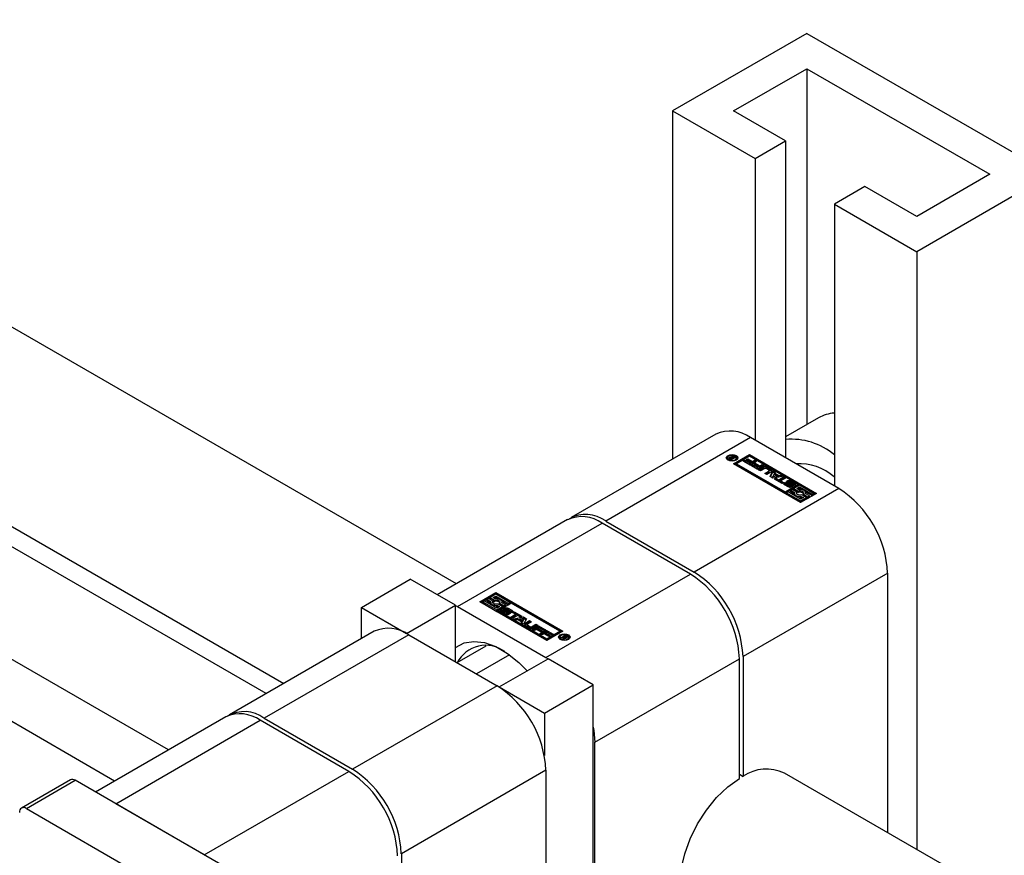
# Model space of a CAD drawing. Header units: millimetres. Extents: x 0 to 25230, y 0 to 17820.
# Tile 157 of 214: x 14508 to 14622, y 11987 to 12084. Entities that reach past the tile are written whole.
import ezdxf

# ---------------------------------------------------------------- set-up
doc = ezdxf.new("R2010")
doc.units = ezdxf.units.MM
doc.linetypes.add('SLD-Sólida', pattern=[0])
doc.layers.add('REFERÊNCIAS', color=9, linetype='SLD-Sólida')

msp = doc.modelspace()

# ---------------------------------------------------------------- linework, layer by layer
at = {"color": 7, "linetype": 'SLD-Sólida', "lineweight": 25, "ltscale": 30}
for p, q in [((14558.98, 12018.77), (14321.04, 12156.13)), ((14519.38, 11995.91), (14246.08, 12153.68)), ((14311.04, 12138.81), (14538.98, 12007.22)), ((14599.59, 12082.58), (14584.03, 12073.6)), ((14599.59, 12082.58), (14627.87, 12066.25)), ((14591.1, 12073.6), (14599.59, 12078.49)), ((14599.59, 12078.49), (14620.8, 12066.25)), ((14599.59, 12078.49), (14599.59, 12037.24)), ((14584.03, 12073.6), (14593.58, 12068.08)), ((14584.03, 12073.6), (14584.03, 12033.23)), ((14597.11, 12070.13), (14591.1, 12073.6)), ((14593.58, 12068.08), (14597.11, 12070.13)), ((14597.11, 12070.13), (14597.11, 12033.38)), ((14593.58, 12068.08), (14593.58, 12035.42)), ((14627.87, 12066.25), (14612.31, 12057.27)), ((14620.8, 12066.25), (14612.31, 12061.35)), ((14606.3, 12064.82), (14602.77, 12062.78)), ((14612.31, 12061.35), (14606.3, 12064.82)), ((14602.77, 12062.78), (14602.77, 12030.12)), ((14602.77, 12062.78), (14612.31, 12057.27)), ((14612.31, 12057.27), (14612.31, 11987.98)), ((14600.94, 12038.02), (14597.11, 12035.81)), ((14589.05, 12036.12), (14572.29, 12026.45)), ((14593.04, 12035.73), (14576.29, 12026.05)), ((14603.3, 12029.81), (14593.04, 12035.73)), ((14590.91, 12033.45), (14590.98, 12033.63)), ((14590.98, 12033.63), (14591.09, 12033.57)), ((14590.98, 12033.47), (14590.98, 12033.63)), ((14591.09, 12033.57), (14590.99, 12033.35)), ((14591.08, 12032.68), (14592.94, 12033.75)), ((14592.94, 12033.59), (14591.22, 12032.6)), ((14592.94, 12033.55), (14591.43, 12032.68)), ((14592.94, 12033.75), (14600.72, 12029.26)), ((14592.94, 12033.59), (14592.94, 12033.75)), ((14600.58, 12029.18), (14592.94, 12033.59)), ((14598.56, 12030.3), (14592.94, 12033.55)), ((14590.4, 12033.37), (14590.4, 12033.21)), ((14590.4, 12033.21), (14590.43, 12033.11)), ((14590.57, 12033.33), (14590.57, 12033.35)), ((14590.64, 12033.27), (14590.64, 12033.43)), ((14590.82, 12033.14), (14590.65, 12033.24)), ((14590.7, 12033.33), (14590.7, 12033.21)), ((14590.71, 12033.2), (14590.71, 12033.32)), ((14590.74, 12033.37), (14590.74, 12033.46)), ((14590.74, 12033.28), (14590.75, 12033.27)), ((14590.74, 12033.18), (14590.74, 12033.28)), ((14590.75, 12033.27), (14590.77, 12033.27)), ((14590.75, 12033.18), (14590.75, 12033.27)), ((14590.77, 12033.27), (14590.8, 12033.25)), ((14590.77, 12033.17), (14590.77, 12033.27)), ((14590.8, 12033.25), (14590.97, 12033.34)), ((14590.8, 12033.15), (14590.8, 12033.25)), ((14591.33, 12033.43), (14590.82, 12033.14)), ((14590.91, 12033.37), (14590.91, 12033.45)), ((14590.94, 12033.36), (14590.98, 12033.47)), ((14590.97, 12033.34), (14590.95, 12033.35)), ((14590.97, 12033.23), (14590.97, 12033.34)), ((14590.98, 12033.47), (14591.03, 12033.44)), ((14590.99, 12033.35), (14591.23, 12033.49)), ((14590.99, 12033.24), (14590.99, 12033.35)), ((14598.86, 12028.19), (14591.08, 12032.68)), ((14591.23, 12033.49), (14591.33, 12033.43)), ((14591.23, 12033.37), (14591.23, 12033.49)), ((14591.4, 12033.11), (14591.43, 12033.21)), ((14591.43, 12033.21), (14591.43, 12033.37)), ((14591.43, 12032.68), (14591.43, 12032.51)), ((14591.43, 12032.68), (14597.06, 12029.43)), ((14591.43, 12032.51), (14597.06, 12029.27)), ((14592.22, 12033), (14592.4, 12033.1)), ((14593.02, 12032.54), (14592.22, 12033)), ((14592.37, 12032.92), (14592.4, 12032.94)), ((14592.4, 12033.1), (14592.97, 12032.78)), ((14592.4, 12032.94), (14592.4, 12033.1)), ((14592.4, 12032.94), (14592.97, 12032.62)), ((14592.56, 12033.16), (14592.73, 12033.26)), ((14593.09, 12032.85), (14592.56, 12033.16)), ((14592.7, 12033.08), (14592.73, 12033.1)), ((14592.73, 12033.26), (14593.27, 12032.95)), ((14592.73, 12033.1), (14592.73, 12033.26)), ((14592.73, 12033.1), (14593.27, 12032.79)), ((14592.97, 12032.78), (14593.09, 12032.85)), ((14592.97, 12032.62), (14592.97, 12032.78)), ((14592.97, 12032.62), (14593.09, 12032.69)), ((14593.76, 12032.96), (14593.02, 12032.54)), ((14593.09, 12032.69), (14593.09, 12032.85)), ((14593.09, 12032.5), (14593.27, 12032.6)), ((14593.89, 12032.04), (14593.09, 12032.5)), ((14593.24, 12032.42), (14593.27, 12032.44)), ((14593.27, 12032.95), (14593.52, 12033.1)), ((14593.27, 12032.79), (14593.27, 12032.95)), ((14593.27, 12032.79), (14593.52, 12032.93)), ((14593.27, 12032.6), (14593.84, 12032.28)), ((14593.27, 12032.44), (14593.27, 12032.6)), ((14593.27, 12032.44), (14593.84, 12032.11)), ((14593.43, 12032.66), (14593.6, 12032.76)), ((14593.96, 12032.35), (14593.43, 12032.66)), ((14593.52, 12033.1), (14593.76, 12032.96)), ((14593.52, 12032.93), (14593.52, 12033.1)), ((14593.52, 12032.93), (14593.61, 12032.88)), ((14593.57, 12032.58), (14593.6, 12032.6)), ((14593.6, 12032.76), (14594.14, 12032.45)), ((14593.6, 12032.6), (14593.6, 12032.76)), ((14593.6, 12032.6), (14594.14, 12032.29)), ((14594.63, 12032.46), (14593.89, 12032.04)), ((14594.14, 12032.45), (14594.39, 12032.6)), ((14594.14, 12032.29), (14594.14, 12032.45)), ((14594.14, 12032.29), (14594.39, 12032.43)), ((14594.39, 12032.6), (14594.63, 12032.46)), ((14594.39, 12032.43), (14594.39, 12032.6)), ((14594.39, 12032.43), (14594.48, 12032.38)), ((14593.84, 12032.28), (14593.96, 12032.35)), ((14593.84, 12032.11), (14593.84, 12032.28)), ((14593.84, 12032.11), (14593.96, 12032.19)), ((14593.96, 12032.19), (14593.96, 12032.35)), ((14593.98, 12031.99), (14594.51, 12032.29)), ((14594.22, 12031.85), (14593.98, 12031.99)), ((14594.12, 12031.91), (14594.51, 12032.13)), ((14594.72, 12032.14), (14594.22, 12031.85)), ((14594.51, 12032.13), (14594.51, 12032.29)), ((14594.7, 12031.57), (14595.2, 12031.86)), ((14594.94, 12031.43), (14594.7, 12031.57)), ((14594.84, 12031.49), (14595.2, 12031.7)), ((14595.2, 12031.95), (14594.86, 12032.14)), ((14595.47, 12031.74), (14594.94, 12031.43)), ((14594.96, 12032.29), (14595.47, 12032)), ((14594.96, 12032.13), (14594.96, 12032.29)), ((14594.96, 12032.13), (14595.47, 12031.84)), ((14595.2, 12031.7), (14595.2, 12031.86)), ((14595.23, 12031.74), (14595.23, 12031.9)), ((14595.32, 12031.22), (14595.66, 12031.86)), ((14595.38, 12031.18), (14595.66, 12031.7)), ((14595.47, 12031.84), (14595.47, 12032)), ((14595.78, 12031.47), (14595.65, 12031.21)), ((14595.65, 12031.21), (14596.09, 12031.29)), ((14595.66, 12031.86), (14595.91, 12031.72)), ((14595.66, 12031.7), (14595.66, 12031.86)), ((14595.66, 12031.7), (14595.86, 12031.59)), ((14596.09, 12031.29), (14595.78, 12031.47)), ((14595.91, 12031.72), (14595.86, 12031.61)), ((14595.86, 12031.61), (14596.34, 12031.33)), ((14595.86, 12031.44), (14595.86, 12031.61)), ((14595.86, 12031.44), (14596.34, 12031.17)), ((14596.09, 12031.12), (14596.09, 12031.29)), ((14596.34, 12031.33), (14596.53, 12031.36)), ((14596.34, 12031.17), (14596.34, 12031.33)), ((14596.53, 12031.36), (14596.78, 12031.21)), ((14596.53, 12031.2), (14596.53, 12031.36)), ((14595.66, 12031.02), (14595.32, 12031.22)), ((14595.65, 12031.05), (14595.65, 12031.21)), ((14595.65, 12031.05), (14596.09, 12031.12)), ((14596.78, 12031.21), (14595.66, 12031.02)), ((14595.82, 12030.92), (14596, 12031.03)), ((14596.71, 12030.41), (14595.82, 12030.92)), ((14595.96, 12030.84), (14596, 12030.86)), ((14596, 12031.03), (14596.33, 12030.84)), ((14596, 12030.86), (14596, 12031.03)), ((14596, 12030.86), (14596.33, 12030.68)), ((14596.33, 12030.84), (14596.88, 12031.16)), ((14596.33, 12030.68), (14596.88, 12031)), ((14596.33, 12030.68), (14596.33, 12030.84)), ((14596.34, 12031.17), (14596.53, 12031.2)), ((14596.53, 12031.2), (14596.56, 12031.18)), ((14597.12, 12031.02), (14596.56, 12030.7)), ((14596.56, 12030.7), (14596.89, 12030.51)), ((14596.56, 12030.54), (14596.56, 12030.7)), ((14596.56, 12030.54), (14596.75, 12030.43)), ((14596.89, 12030.51), (14596.71, 12030.41)), ((14596.88, 12031.16), (14597.12, 12031.02)), ((14596.88, 12031), (14596.88, 12031.16)), ((14596.88, 12031), (14596.98, 12030.94)), ((14597.43, 12030), (14596.99, 12030.25)), ((14597, 12030.52), (14597.18, 12030.42)), ((14597, 12030.36), (14597, 12030.52)), ((14597.17, 12030.26), (14597, 12030.36)), ((14597.06, 12029.43), (14598.56, 12030.3)), ((14597.06, 12029.27), (14598.56, 12030.14)), ((14597.17, 12030.39), (14597.17, 12030.23)), ((14597.17, 12030.22), (14597.17, 12030.38)), ((14597.19, 12030.2), (14597.19, 12030.36)), ((14597.22, 12030.34), (14597.59, 12030.12)), ((14597.22, 12030.18), (14597.22, 12030.34)), ((14597.22, 12030.18), (14597.59, 12029.96)), ((14597.68, 12030.18), (14597.28, 12030.42)), ((14597.44, 12030.56), (14597.44, 12030.4)), ((14597.44, 12030.39), (14597.44, 12030.56)), ((14597.44, 12030.4), (14597.44, 12030.39)), ((14597.45, 12030.37), (14597.45, 12030.53)), ((14597.49, 12030.5), (14597.89, 12030.26)), ((14597.49, 12030.34), (14597.49, 12030.5)), ((14597.49, 12030.34), (14597.89, 12030.1)), ((14597.96, 12030.34), (14597.59, 12030.56)), ((14597.59, 12029.96), (14597.59, 12030.12)), ((14597.63, 12029.94), (14597.63, 12030.11)), ((14597.67, 12029.94), (14597.67, 12030.1)), ((14597.71, 12029.94), (14597.71, 12030.11)), ((14597.73, 12029.96), (14597.73, 12030.13)), ((14597.73, 12029.96), (14597.73, 12030.12)), ((14597.74, 12030.69), (14598.18, 12030.43)), ((14597.74, 12030.52), (14597.74, 12030.69)), ((14597.74, 12030.52), (14598.18, 12030.27)), ((14597.89, 12030.1), (14597.89, 12030.26)), ((14597.95, 12030.05), (14597.89, 12030.1)), ((14597.99, 12030.27), (14597.99, 12030.27)), ((14598.17, 12030.16), (14597.99, 12030.27)), ((14597.99, 12030.27), (14597.99, 12030.27)), ((14598, 12030.26), (14598, 12030.28)), ((14598.01, 12030.26), (14598.01, 12030.29)), ((14598.74, 12030.2), (14598.07, 12029.81)), ((14598.18, 12030.27), (14598.18, 12030.43)), ((14598.56, 12030.3), (14598.56, 12030.14)), ((14600.37, 12029.26), (14598.74, 12030.2)), ((14603.3, 12029.81), (14586.54, 12020.14)), ((14597.06, 12029.27), (14597.06, 12029.43)), ((14597.41, 12029.43), (14597.23, 12029.33)), ((14597.23, 12029.33), (14598.86, 12028.39)), ((14597.23, 12029.17), (14597.23, 12029.33)), ((14597.23, 12029.17), (14598.86, 12028.23)), ((14598.86, 12028.59), (14597.41, 12029.43)), ((14597.9, 12029.71), (14597.72, 12029.61)), ((14597.72, 12029.61), (14598.14, 12029.37)), ((14597.72, 12029.45), (14597.72, 12029.61)), ((14597.72, 12029.45), (14598.12, 12029.22)), ((14598.42, 12029.41), (14597.9, 12029.71)), ((14598.07, 12029.81), (14598.6, 12029.51)), ((14598.07, 12029.65), (14598.07, 12029.81)), ((14598.07, 12029.65), (14598.6, 12029.35)), ((14598.12, 12029.29), (14598.12, 12029.13)), ((14598.4, 12029.21), (14598.42, 12029.25)), ((14598.42, 12029.81), (14598.74, 12030)), ((14598.66, 12029.68), (14598.42, 12029.81)), ((14598.42, 12029.25), (14598.42, 12029.41)), ((14598.57, 12029.73), (14598.74, 12029.83)), ((14598.6, 12029.35), (14598.6, 12029.51)), ((14598.74, 12030), (14600.19, 12029.16)), ((14598.74, 12029.83), (14598.74, 12030)), ((14598.74, 12029.83), (14599.04, 12029.66)), ((14600.72, 12029.26), (14598.86, 12028.19)), ((14599.53, 12028.77), (14599, 12029.08)), ((14599.18, 12029.01), (14599.18, 12029.18)), ((14599.18, 12029.18), (14599.7, 12028.87)), ((14599.18, 12029.01), (14599.7, 12028.71)), ((14599.43, 12029.43), (14600.19, 12028.99)), ((14599.88, 12028.98), (14599.46, 12029.22)), ((14599.48, 12029.21), (14599.48, 12029.29)), ((14599.7, 12028.87), (14599.88, 12028.98)), ((14599.88, 12028.81), (14599.88, 12028.98)), ((14600.19, 12029.16), (14600.37, 12029.26)), ((14600.19, 12028.99), (14600.19, 12029.16)), ((14600.19, 12028.99), (14600.37, 12029.1)), ((14600.37, 12029.1), (14600.37, 12029.26)), ((14599.18, 12028.77), (14598.86, 12028.59)), ((14598.86, 12028.39), (14599.53, 12028.77)), ((14598.86, 12028.23), (14599.53, 12028.61)), ((14598.86, 12028.23), (14598.86, 12028.39)), ((14598.94, 12028.91), (14599.18, 12028.77)), ((14598.94, 12028.75), (14598.94, 12028.91)), ((14598.94, 12028.75), (14599.03, 12028.69)), ((14599.53, 12028.61), (14599.53, 12028.77)), ((14599.7, 12028.71), (14599.7, 12028.87)), ((14599.7, 12028.71), (14599.88, 12028.81)), ((14571.86, 12026.21), (14556.76, 12017.49)), ((14559.1, 12016.14), (14575.86, 12025.81)), ((14586.12, 12019.89), (14575.86, 12025.81)), ((14576.29, 12026.05), (14586.54, 12020.14)), ((14569.36, 12010.22), (14586.12, 12019.89)), ((14608.95, 12020.01), (14592.2, 12010.34)), ((14608.95, 11989.92), (14608.95, 12020.01)), ((14547.97, 12016.03), (14553.62, 12019.3)), ((14558.86, 12016.28), (14553.62, 12019.3)), ((14561.68, 12016.69), (14563.54, 12017.76)), ((14561.83, 12016.6), (14563.54, 12017.59)), ((14563.54, 12017.56), (14562.88, 12017.17)), ((14563.54, 12017.76), (14571.32, 12013.27)), ((14563.54, 12017.59), (14563.54, 12017.76)), ((14571.18, 12013.19), (14563.54, 12017.59)), ((14565.17, 12016.62), (14563.54, 12017.56)), ((14569.46, 12012.2), (14561.68, 12016.69)), ((14562.21, 12016.79), (14562.03, 12016.69)), ((14562.03, 12016.69), (14563.66, 12015.75)), ((14562.03, 12016.52), (14562.03, 12016.69)), ((14562.03, 12016.52), (14563.66, 12015.58)), ((14563.66, 12015.95), (14562.21, 12016.79)), ((14562.7, 12017.07), (14562.53, 12016.97)), ((14562.53, 12016.97), (14562.94, 12016.73)), ((14562.53, 12016.81), (14562.53, 12016.97)), ((14562.53, 12016.81), (14562.93, 12016.57)), ((14563.23, 12016.77), (14562.7, 12017.07)), ((14562.88, 12017.17), (14563.4, 12016.87)), ((14562.88, 12017.01), (14562.88, 12017.17)), ((14562.88, 12017.01), (14563.4, 12016.7)), ((14562.93, 12016.65), (14562.93, 12016.49)), ((14563.2, 12016.57), (14563.23, 12016.6)), ((14563.23, 12017.17), (14563.54, 12017.35)), ((14563.47, 12017.03), (14563.23, 12017.17)), ((14563.23, 12016.6), (14563.23, 12016.77)), ((14563.37, 12017.09), (14563.54, 12017.19)), ((14563.4, 12016.7), (14563.4, 12016.87)), ((14563.54, 12017.35), (14564.99, 12016.52)), ((14563.54, 12017.19), (14563.54, 12017.35)), ((14563.54, 12017.19), (14563.84, 12017.01)), ((14564.33, 12016.13), (14563.8, 12016.43)), ((14565.34, 12016.52), (14563.84, 12015.65)), ((14563.98, 12016.37), (14563.98, 12016.54)), ((14563.98, 12016.54), (14564.5, 12016.23)), ((14564.23, 12016.79), (14564.99, 12016.35)), ((14564.68, 12016.33), (14564.26, 12016.57)), ((14564.28, 12016.57), (14564.28, 12016.65)), ((14564.99, 12016.52), (14565.17, 12016.62)), ((14564.99, 12016.35), (14564.99, 12016.52)), ((14564.99, 12016.35), (14565.17, 12016.45)), ((14565.17, 12016.45), (14565.17, 12016.62)), ((14570.97, 12013.27), (14565.34, 12016.52)), ((14547.97, 12016.03), (14553.2, 12013.01)), ((14547.97, 12012.41), (14547.97, 12016.03)), ((14553.2, 12013.01), (14558.86, 12016.28)), ((14558.86, 12009.75), (14558.86, 12016.28)), ((14558.86, 12016.27), (14559.1, 12016.14)), ((14559.1, 12016.14), (14569.36, 12010.22)), ((14563.66, 12015.75), (14564.33, 12016.13)), ((14563.98, 12016.13), (14563.66, 12015.95)), ((14563.66, 12015.58), (14564.33, 12015.97)), ((14563.66, 12015.58), (14563.66, 12015.75)), ((14563.74, 12016.27), (14563.98, 12016.13)), ((14563.74, 12016.11), (14563.74, 12016.27)), ((14563.74, 12016.11), (14563.84, 12016.05)), ((14563.84, 12015.65), (14569.46, 12012.4)), ((14563.84, 12015.65), (14563.84, 12015.48)), ((14563.84, 12015.48), (14569.46, 12012.23)), ((14563.98, 12016.37), (14564.5, 12016.07)), ((14564.66, 12015.26), (14564.22, 12015.51)), ((14564.23, 12015.78), (14564.41, 12015.68)), ((14564.23, 12015.62), (14564.23, 12015.78)), ((14564.23, 12015.62), (14564.4, 12015.52)), ((14564.33, 12015.97), (14564.33, 12016.13)), ((14564.4, 12015.66), (14564.4, 12015.49)), ((14564.4, 12015.48), (14564.4, 12015.65)), ((14564.41, 12015.68), (14564.41, 12015.68)), ((14564.41, 12015.46), (14564.41, 12015.62)), ((14564.44, 12015.6), (14564.82, 12015.39)), ((14564.44, 12015.44), (14564.44, 12015.6)), ((14564.44, 12015.44), (14564.82, 12015.22)), ((14564.5, 12016.23), (14564.68, 12016.33)), ((14564.5, 12016.07), (14564.5, 12016.23)), ((14564.5, 12016.07), (14564.68, 12016.17)), ((14564.92, 12015.44), (14564.52, 12015.68)), ((14564.68, 12016.17), (14564.68, 12016.33)), ((14564.68, 12015.82), (14564.68, 12015.65)), ((14564.68, 12015.64), (14564.68, 12015.8)), ((14564.7, 12015.62), (14564.7, 12015.78)), ((14564.72, 12015.76), (14565.12, 12015.52)), ((14564.72, 12015.6), (14564.72, 12015.76)), ((14564.72, 12015.6), (14565.12, 12015.36)), ((14565.19, 12015.6), (14564.81, 12015.82)), ((14564.82, 12015.22), (14564.82, 12015.39)), ((14564.87, 12015.2), (14564.87, 12015.37)), ((14564.92, 12015.2), (14564.92, 12015.36)), ((14564.96, 12015.22), (14564.96, 12015.39)), ((14564.98, 12015.95), (14565.41, 12015.7)), ((14564.98, 12015.79), (14564.98, 12015.95)), ((14564.98, 12015.79), (14565.41, 12015.53)), ((14565.12, 12015.36), (14565.12, 12015.52)), ((14565.18, 12015.31), (14565.12, 12015.36)), ((14565.4, 12015.42), (14565.22, 12015.53)), ((14565.23, 12015.52), (14565.23, 12015.55)), ((14565.23, 12015.52), (14565.23, 12015.54)), ((14565.41, 12015.53), (14565.41, 12015.7)), ((14565.51, 12015.43), (14565.69, 12015.53)), ((14565.84, 12015.24), (14565.51, 12015.43)), ((14565.65, 12015.35), (14565.69, 12015.37)), ((14565.69, 12015.53), (14566.58, 12015.02)), ((14565.69, 12015.37), (14565.69, 12015.53)), ((14565.69, 12015.37), (14566.44, 12014.94)), ((14565.28, 12014.92), (14565.84, 12015.24)), ((14565.52, 12014.79), (14565.28, 12014.92)), ((14565.43, 12014.84), (14565.84, 12015.08)), ((14566.08, 12015.11), (14565.52, 12014.79)), ((14565.62, 12014.73), (14566.74, 12014.93)), ((14565.88, 12014.58), (14565.62, 12014.73)), ((14565.84, 12015.08), (14565.84, 12015.24)), ((14565.84, 12014.61), (14566.74, 12014.76)), ((14566.06, 12014.62), (14565.88, 12014.58)), ((14566.55, 12014.34), (14566.06, 12014.62)), ((14566.4, 12014.92), (14566.08, 12015.11)), ((14566.75, 12014.74), (14566.31, 12014.66)), ((14566.31, 12014.5), (14566.31, 12014.66)), ((14566.31, 12014.66), (14566.62, 12014.48)), ((14566.31, 12014.5), (14566.62, 12014.31)), ((14566.58, 12015.02), (14566.4, 12014.92)), ((14566.49, 12014.23), (14566.55, 12014.34)), ((14566.74, 12014.08), (14566.49, 12014.23)), ((14566.55, 12014.2), (14566.55, 12014.34)), ((14566.62, 12014.48), (14566.75, 12014.74)), ((14566.62, 12014.31), (14566.75, 12014.57)), ((14566.62, 12014.31), (14566.62, 12014.48)), ((14566.74, 12014.93), (14567.09, 12014.73)), ((14566.74, 12014.76), (14566.74, 12014.93)), ((14566.74, 12014.76), (14567.02, 12014.6)), ((14567.09, 12014.73), (14566.74, 12014.08)), ((14566.75, 12014.57), (14566.75, 12014.74)), ((14566.94, 12014.21), (14567.46, 12014.51)), ((14566.94, 12014.04), (14567.46, 12014.35)), ((14566.94, 12014.04), (14566.94, 12014.21)), ((14567.7, 12014.37), (14567.2, 12014.08)), ((14567.46, 12014.51), (14567.7, 12014.37)), ((14567.46, 12014.35), (14567.46, 12014.51)), ((14567.46, 12014.35), (14567.56, 12014.29)), ((14549.45, 12013.27), (14532.69, 12003.59)), ((14553.2, 12013.01), (14553.2, 12013.01)), ((14567.44, 12013.65), (14566.94, 12013.94)), ((14567.17, 12014.04), (14567.17, 12013.88)), ((14567.2, 12014), (14567.54, 12013.8)), ((14567.2, 12013.84), (14567.2, 12014)), ((14567.2, 12013.84), (14567.54, 12013.64)), ((14567.54, 12013.64), (14567.54, 12013.8)), ((14567.68, 12013.8), (14568.18, 12014.09)), ((14567.68, 12013.64), (14568.18, 12013.93)), ((14567.68, 12013.64), (14567.68, 12013.8)), ((14567.78, 12013.49), (14568.51, 12013.91)), ((14568.01, 12013.35), (14567.78, 12013.49)), ((14568.42, 12013.96), (14567.9, 12013.65)), ((14567.92, 12013.4), (14568.51, 12013.75)), ((14568.26, 12013.49), (14568.01, 12013.35)), ((14568.18, 12014.09), (14568.42, 12013.96)), ((14568.18, 12013.93), (14568.18, 12014.09)), ((14568.18, 12013.93), (14568.28, 12013.87)), ((14568.8, 12013.18), (14568.26, 12013.49)), ((14568.56, 12013.67), (14568.44, 12013.6)), ((14568.44, 12013.6), (14568.98, 12013.29)), ((14568.44, 12013.43), (14568.44, 12013.6)), ((14568.44, 12013.43), (14568.83, 12013.21)), ((14568.51, 12013.91), (14569.31, 12013.45)), ((14568.51, 12013.75), (14568.51, 12013.91)), ((14568.51, 12013.75), (14569.17, 12013.36)), ((14569.13, 12013.34), (14568.56, 12013.67)), ((14568.65, 12012.98), (14569.38, 12013.41)), ((14568.88, 12012.85), (14568.65, 12012.98)), ((14568.79, 12012.9), (14569.38, 12013.24)), ((14568.98, 12013.29), (14568.8, 12013.18)), ((14569.13, 12012.99), (14568.88, 12012.85)), ((14569.31, 12013.45), (14569.13, 12013.34)), ((14569.67, 12012.68), (14569.13, 12012.99)), ((14569.43, 12013.17), (14569.31, 12013.09)), ((14569.31, 12013.09), (14569.85, 12012.78)), ((14569.31, 12012.93), (14569.31, 12013.09)), ((14569.38, 12013.41), (14570.18, 12012.94)), ((14569.38, 12013.24), (14569.38, 12013.41)), ((14569.38, 12013.24), (14570.04, 12012.86)), ((14570, 12012.84), (14569.43, 12013.17)), ((14571.32, 12013.27), (14569.46, 12012.2)), ((14569.46, 12012.4), (14570.97, 12013.27)), ((14569.46, 12012.23), (14570.97, 12013.1)), ((14570.97, 12013.27), (14570.97, 12013.1)), ((14553.45, 12012.87), (14536.69, 12003.2)), ((14553.45, 12012.87), (14563.7, 12006.95)), ((14569.31, 12012.93), (14569.7, 12012.7)), ((14569.46, 12012.23), (14569.46, 12012.4)), ((14569.85, 12012.78), (14569.67, 12012.68)), ((14570.18, 12012.94), (14570, 12012.84)), ((14570.97, 12012.58), (14570.97, 12012.41)), ((14570.97, 12012.41), (14571, 12012.31)), ((14571.07, 12012.51), (14571.58, 12012.81)), ((14571.17, 12012.46), (14571.07, 12012.51)), ((14571.41, 12012.59), (14571.17, 12012.46)), ((14571.31, 12012.38), (14571.41, 12012.59)), ((14571.42, 12012.31), (14571.31, 12012.38)), ((14571.37, 12012.34), (14571.41, 12012.43)), ((14571.41, 12012.43), (14571.41, 12012.59)), ((14571.41, 12012.54), (14571.43, 12012.56)), ((14571.49, 12012.5), (14571.42, 12012.31)), ((14571.6, 12012.7), (14571.43, 12012.6)), ((14571.43, 12012.6), (14571.46, 12012.59)), ((14571.43, 12012.44), (14571.43, 12012.6)), ((14571.43, 12012.44), (14571.46, 12012.43)), ((14571.46, 12012.43), (14571.46, 12012.59)), ((14571.46, 12012.43), (14571.46, 12012.42)), ((14571.57, 12012.48), (14571.57, 12012.55)), ((14571.58, 12012.81), (14571.75, 12012.71)), ((14571.58, 12012.69), (14571.58, 12012.81)), ((14571.63, 12012.68), (14571.6, 12012.7)), ((14571.65, 12012.67), (14571.63, 12012.68)), ((14571.66, 12012.66), (14571.65, 12012.67)), ((14571.65, 12012.48), (14571.65, 12012.57)), ((14571.69, 12012.49), (14571.69, 12012.59)), ((14571.7, 12012.49), (14571.7, 12012.61)), ((14571.7, 12012.57), (14571.75, 12012.55)), ((14571.75, 12012.55), (14571.75, 12012.71)), ((14571.81, 12012.55), (14571.81, 12012.66)), ((14571.97, 12012.31), (14572, 12012.41)), ((14572, 12012.41), (14572, 12012.58)), ((14559.05, 12009.64), (14562.42, 12011.58)), ((14565.12, 12010.55), (14561.29, 12008.34)), ((14563.95, 12006.81), (14569.6, 12010.07)), ((14569.36, 12010.22), (14569.6, 12010.07)), ((14574.84, 12007.05), (14569.6, 12010.07)), ((14575.01, 12000.42), (14591.77, 12010.09)), ((14591.77, 11996.21), (14591.77, 12010.09)), ((14592.2, 12010.34), (14592.2, 11996.45)), ((14563.7, 12006.95), (14546.94, 11997.28)), ((14563.95, 12006.81), (14563.95, 12006.8)), ((14563.95, 12006.81), (14569.18, 12003.79)), ((14569.18, 12003.79), (14574.84, 12007.05)), ((14574.84, 11963.9), (14574.84, 12007.05)), ((14532.26, 12003.35), (14517.16, 11994.63)), ((14519.51, 11993.28), (14536.26, 12002.95)), ((14546.52, 11997.03), (14536.26, 12002.95)), ((14536.69, 12003.2), (14546.94, 11997.28)), ((14569.18, 12003.79), (14569.18, 11998.87)), ((14575.01, 11963.79), (14575.01, 12000.42)), ((14529.76, 11987.36), (14546.52, 11997.03)), ((14569.36, 11997.15), (14552.6, 11987.48)), ((14569.36, 11997.15), (14569.36, 11967.06)), ((14514.25, 11996.04), (14508.6, 11992.78)), ((14509.15, 11992.72), (14514.8, 11995.99)), ((14534.46, 11984.64), (14514.8, 11995.99)), ((14591.77, 11996.7), (14592.2, 11996.45)), ((14670.77, 11954.24), (14596.98, 11996.83)), ((14509.15, 11992.72), (14528.8, 11981.38)), ((14529.76, 11987.36), (14519.51, 11993.28)), ((14552.6, 11987.48), (14552.6, 11973.59))]:
    msp.add_line(p, q, dxfattribs=at)
at = {"color": 7, "linetype": 'SLD-Sólida', "lineweight": 25, "ltscale": 30, "flags": 128}
for points in [[(14591.38, 12033.1), (14591.17, 12033.02), (14590.92, 12032.99), (14590.66, 12033.02), (14590.45, 12033.1), (14590.3, 12033.22), (14590.25, 12033.37), (14590.3, 12033.52), (14590.45, 12033.64), (14590.66, 12033.72), (14590.92, 12033.75), (14591.17, 12033.72), (14591.38, 12033.64), (14591.53, 12033.52), (14591.58, 12033.37), (14591.53, 12033.22), (14591.38, 12033.1)], [(14591.28, 12033.16), (14591.39, 12033.26), (14591.43, 12033.37), (14591.39, 12033.48), (14591.28, 12033.58), (14591.11, 12033.64), (14590.92, 12033.66), (14590.72, 12033.64), (14590.55, 12033.58), (14590.44, 12033.48), (14590.4, 12033.37), (14590.44, 12033.26), (14590.55, 12033.16), (14590.72, 12033.1), (14590.92, 12033.07), (14591.11, 12033.1), (14591.28, 12033.16)], [(14590.27, 12033.29), (14590.3, 12033.35), (14590.43, 12033.47)], [(14590.64, 12033.27), (14590.63, 12033.26), (14590.62, 12033.26)], [(14591.4, 12033.47), (14591.53, 12033.35), (14591.56, 12033.29)], [(14595.53, 12031.79), (14595.51, 12031.81), (14595.47, 12031.84)], [(14596.99, 12030.25), (14596.95, 12030.28), (14596.92, 12030.31), (14596.9, 12030.35), (14596.89, 12030.39), (14596.9, 12030.42), (14596.92, 12030.46), (14596.96, 12030.49), (14597, 12030.52)], [(14597, 12030.36), (14596.96, 12030.33), (14596.93, 12030.3)], [(14597.28, 12030.42), (14597.21, 12030.49), (14597.19, 12030.56), (14597.22, 12030.63), (14597.29, 12030.69), (14597.39, 12030.73), (14597.52, 12030.74), (14597.64, 12030.73), (14597.74, 12030.69)], [(14597.89, 12030.26), (14597.96, 12030.2), (14597.98, 12030.13), (14597.96, 12030.06), (14597.89, 12030), (14597.78, 12029.96), (14597.66, 12029.94), (14597.53, 12029.96), (14597.43, 12030)], [(14597.48, 12030.58), (14597.48, 12030.58), (14597.47, 12030.58), (14597.46, 12030.58), (14597.46, 12030.58), (14597.45, 12030.57), (14597.45, 12030.57), (14597.45, 12030.56), (14597.44, 12030.56)], [(14597.74, 12030.52), (14597.64, 12030.56), (14597.54, 12030.58)], [(14598.18, 12030.43), (14598.22, 12030.41), (14598.25, 12030.37), (14598.27, 12030.34), (14598.28, 12030.3), (14598.27, 12030.26), (14598.25, 12030.22), (14598.21, 12030.19), (14598.17, 12030.16)], [(14598.24, 12030.22), (14598.22, 12030.24), (14598.18, 12030.27)], [(14597.63, 12029.94), (14597.63, 12029.94), (14597.64, 12029.94)], [(14597.73, 12029.96), (14597.73, 12029.96), (14597.73, 12029.96)], [(14598.14, 12029.37), (14598.13, 12029.28), (14598.15, 12029.18), (14598.22, 12029.09), (14598.32, 12029.02), (14598.45, 12028.96), (14598.61, 12028.92), (14598.77, 12028.9), (14598.94, 12028.91)], [(14599, 12029.08), (14598.87, 12029.05), (14598.74, 12029.05), (14598.61, 12029.07), (14598.5, 12029.12), (14598.42, 12029.18), (14598.38, 12029.26), (14598.38, 12029.34), (14598.42, 12029.41)], [(14598.6, 12029.51), (14598.73, 12029.54), (14598.86, 12029.54), (14598.99, 12029.51), (14599.1, 12029.47), (14599.18, 12029.4), (14599.22, 12029.33), (14599.22, 12029.25), (14599.18, 12029.18)], [(14599.46, 12029.22), (14599.47, 12029.31), (14599.45, 12029.41), (14599.38, 12029.49), (14599.28, 12029.57), (14599.15, 12029.63), (14598.99, 12029.67), (14598.83, 12029.68), (14598.66, 12029.68)], [(14562.94, 12016.73), (14562.93, 12016.63), (14562.95, 12016.54), (14563.02, 12016.45), (14563.12, 12016.38), (14563.26, 12016.32), (14563.41, 12016.28), (14563.57, 12016.26), (14563.74, 12016.27)], [(14563.8, 12016.43), (14563.67, 12016.41), (14563.54, 12016.41), (14563.41, 12016.43), (14563.3, 12016.48), (14563.22, 12016.54), (14563.18, 12016.62), (14563.18, 12016.69), (14563.23, 12016.77)], [(14563.4, 12016.87), (14563.53, 12016.89), (14563.66, 12016.89), (14563.79, 12016.87), (14563.9, 12016.82), (14563.98, 12016.76), (14564.02, 12016.69), (14564.02, 12016.61), (14563.98, 12016.54)], [(14564.26, 12016.57), (14564.28, 12016.67), (14564.25, 12016.76), (14564.18, 12016.85), (14564.08, 12016.93), (14563.95, 12016.99), (14563.8, 12017.02), (14563.63, 12017.04), (14563.47, 12017.03)], [(14564.22, 12015.51), (14564.18, 12015.54), (14564.15, 12015.57), (14564.13, 12015.61), (14564.13, 12015.65), (14564.13, 12015.69), (14564.15, 12015.72), (14564.19, 12015.75), (14564.23, 12015.78)], [(14564.23, 12015.62), (14564.19, 12015.59), (14564.16, 12015.56)], [(14564.52, 12015.68), (14564.45, 12015.74), (14564.42, 12015.82), (14564.44, 12015.89), (14564.51, 12015.95), (14564.62, 12015.99), (14564.74, 12016), (14564.87, 12015.99), (14564.98, 12015.95)], [(14565.12, 12015.52), (14565.19, 12015.46), (14565.21, 12015.39), (14565.19, 12015.32), (14565.11, 12015.26), (14565.01, 12015.22), (14564.89, 12015.2), (14564.76, 12015.22), (14564.66, 12015.26)], [(14564.98, 12015.79), (14564.87, 12015.83), (14564.76, 12015.84)], [(14564.92, 12015.36), (14564.93, 12015.36), (14564.93, 12015.36), (14564.94, 12015.37), (14564.95, 12015.37), (14564.95, 12015.37), (14564.95, 12015.38), (14564.96, 12015.38), (14564.96, 12015.39)], [(14565.41, 12015.7), (14565.45, 12015.67), (14565.48, 12015.63), (14565.5, 12015.6), (14565.51, 12015.56), (14565.5, 12015.52), (14565.48, 12015.49), (14565.44, 12015.45), (14565.4, 12015.42)], [(14565.48, 12015.48), (14565.45, 12015.5), (14565.41, 12015.53)], [(14566.94, 12014.04), (14566.9, 12014.01), (14566.88, 12013.99)], [(14558.86, 12011.38), (14558.89, 12011.4), (14559.86, 12011.91), (14560.99, 12012.1), (14562.24, 12011.95), (14563.56, 12011.49), (14564.9, 12010.71), (14566.22, 12009.65), (14567.19, 12008.68)], [(14571.02, 12012.85), (14571.23, 12012.93), (14571.48, 12012.96), (14571.74, 12012.93), (14571.95, 12012.85), (14572.1, 12012.72), (14572.15, 12012.58), (14572.1, 12012.43), (14571.95, 12012.31), (14571.74, 12012.22), (14571.48, 12012.19), (14571.23, 12012.22), (14571.02, 12012.31), (14570.87, 12012.43), (14570.82, 12012.58), (14570.87, 12012.72), (14571.02, 12012.85)], [(14570.84, 12012.49), (14570.87, 12012.56), (14571, 12012.67)], [(14571.12, 12012.79), (14571.01, 12012.69), (14570.97, 12012.58), (14571.01, 12012.46), (14571.12, 12012.37), (14571.29, 12012.3), (14571.48, 12012.28), (14571.68, 12012.3), (14571.85, 12012.37), (14571.96, 12012.46), (14572, 12012.58), (14571.96, 12012.69), (14571.85, 12012.79), (14571.68, 12012.85), (14571.48, 12012.87), (14571.29, 12012.85), (14571.12, 12012.79)], [(14571.97, 12012.67), (14572.1, 12012.56), (14572.13, 12012.49)], [(14574.84, 12002.14), (14574.9, 12001.76), (14575.01, 12000.42)], [(14586.98, 11979.51), (14586.91, 11979.55), (14586.06, 11980.29), (14585.43, 11981.32), (14585.04, 11982.6), (14584.91, 11984.09), (14585.04, 11985.72), (14585.43, 11987.45), (14586.06, 11989.21), (14586.91, 11990.93), (14587.95, 11992.54), (14589.13, 11993.99), (14590.42, 11995.23), (14591.77, 11996.21)]]:
    msp.add_lwpolyline(points, dxfattribs=at)
at = {"color": 7, "linetype": 'SLD-Sólida', "lineweight": 25, "ltscale": 900}
for centre, radius, start, end in [((14603.06, 12034.26), 4.31, 93.9201, 119.473), ((14590.7, 12032.46), 4.02, 54.3824, 114.3071), ((14597.84, 12027.92), 7.61, 49.5798, 95.4766), ((14590.68, 12033.33), 0.112, 110.5233, 169.6064), ((14590.65, 12033.34), 0.0841, 177.0337, 225.5479), ((14590.78, 12033.46), 0.263, 223.966, 240.037), ((14590.78, 12033.19), 0.278, 98.2546, 119.4979), ((14590.77, 12033.05), 0.256, 104.9237, 119.9909), ((14590.73, 12033.33), 0.0312, 126.4815, 209.8951), ((14590.81, 12033.39), 0.124, 214.5394, 236.8263), ((14590.81, 12033.26), 0.136, 115.9109, 132.0944), ((14590.79, 12033.13), 0.337, 69.8468, 99.3573), ((14590.82, 12033.24), 0.156, 85.2502, 116.1848), ((14590.79, 12033.09), 0.3, 59.8265, 83.3108), ((14598.73, 12026.66), 6.04, 48.1152, 93.9386), ((14594.73, 12031.86), 0.492, 62.6097, 117.3903), ((14594.73, 12031.69), 0.492, 62.6097, 117.3903), ((14594.79, 12032), 0.158, 62.6097, 117.3903), ((14595.18, 12031.9), 0.0448, 290.7834, 69.2166), ((14595.18, 12031.75), 0.0516, 294.3747, 354.3052), ((14595.42, 12031.87), 0.14, 290.7834, 69.2166), ((14597.19, 12030.39), 0.0258, 116.8434, 158.1777), ((14597.19, 12030.39), 0.026, 161.1565, 213.6065), ((14597.24, 12030.41), 0.0708, 208.7074, 230.4504), ((14597.2, 12030.23), 0.027, 180.6276, 213.09), ((14597.24, 12030.25), 0.0708, 208.7074, 230.4504), ((14597.29, 12030.47), 0.154, 228.7284, 240.3176), ((14597.29, 12030.31), 0.154, 228.7284, 240.3176), ((14597.48, 12030.21), 0.367, 93.4945, 134.1167), ((14597.49, 12030.56), 0.0436, 183.4924, 216.9867), ((14597.49, 12030.4), 0.0436, 183.4924, 216.9867), ((14597.55, 12030.61), 0.124, 217.0609, 237.0978), ((14597.55, 12030.45), 0.124, 217.0609, 237.0978), ((14597.49, 12030.43), 0.153, 75.0371, 93.4904), ((14597.48, 12030.37), 0.213, 60.6051, 75.8253), ((14597.69, 12030.3), 0.202, 240.3702, 252.2392), ((14597.68, 12030.27), 0.176, 251.4344, 266.7333), ((14597.68, 12030.17), 0.067, 264.2447, 297.3759), ((14597.59, 12030.03), 0.178, 50.9152, 58.9481), ((14597.64, 12030.09), 0.093, 33.2278, 50.3744), ((14597.7, 12030.13), 0.0237, 292.9777, 350.1936), ((14597.69, 12030.13), 0.0335, 354.5634, 33.9086), ((14597.89, 12030.21), 0.15, 46.7738, 60.4337), ((14597.95, 12030.28), 0.0626, 20.075, 47.5276), ((14597.98, 12030.29), 0.0274, 300.0813, 329.7112), ((14597.98, 12030.29), 0.0235, 334.9863, 18.5125), ((14597.69, 12030.14), 0.202, 240.3702, 252.2392), ((14597.7, 12029.96), 0.0226, 298.9245, 350.8552), ((14598.38, 12029.13), 0.252, 180.8413, 214.9702), ((14598.8, 12028.85), 0.539, 42.4912, 112.1989), ((14596.67, 12019.45), 12.29, 2.6055, 57.3945), ((14598.8, 12029.88), 1.14, 257.6286, 276.8556), ((14573.98, 12022.96), 3.86, 53.3054, 119.5156), ((14573.52, 12022.54), 4.02, 54.3824, 114.3071), ((14579.49, 12009.53), 12.29, 2.6055, 57.3945), ((14579.91, 12009.78), 12.29, 2.6055, 57.3945), ((14563.18, 12016.49), 0.252, 180.8398, 214.9376), ((14563.61, 12016.21), 0.539, 42.4912, 112.1989), ((14563.6, 12017.23), 1.14, 257.6411, 276.8582), ((14564.42, 12015.65), 0.0274, 120.0813, 149.7112), ((14564.42, 12015.66), 0.0235, 154.9863, 198.5125), ((14564.46, 12015.67), 0.0626, 200.075, 227.5276), ((14564.42, 12015.49), 0.0235, 180.1049, 198.6025), ((14564.46, 12015.51), 0.0626, 200.075, 227.5276), ((14564.52, 12015.73), 0.15, 226.7738, 240.4337), ((14564.52, 12015.57), 0.15, 226.7738, 240.4337), ((14564.71, 12015.47), 0.366, 93.2301, 134.2053), ((14564.7, 12015.82), 0.0237, 112.9777, 170.1936), ((14564.71, 12015.82), 0.0335, 174.5634, 213.9086), ((14564.76, 12015.85), 0.093, 213.2278, 230.3744), ((14564.71, 12015.66), 0.0345, 180.8911, 213.5192), ((14564.76, 12015.69), 0.093, 213.2278, 230.3744), ((14564.72, 12015.78), 0.067, 84.2447, 117.3759), ((14564.81, 12015.92), 0.178, 230.9152, 238.9481), ((14564.81, 12015.75), 0.178, 230.9152, 238.9481), ((14564.72, 12015.67), 0.176, 71.4344, 86.7333), ((14564.71, 12015.64), 0.202, 60.3702, 72.2392), ((14564.92, 12015.57), 0.213, 240.6051, 255.8253), ((14564.91, 12015.51), 0.153, 255.0371, 273.4904), ((14564.85, 12015.34), 0.124, 37.0609, 57.0978), ((14564.91, 12015.38), 0.0436, 3.4924, 36.9867), ((14565.11, 12015.47), 0.154, 48.7284, 60.3176), ((14565.17, 12015.53), 0.0708, 28.7074, 50.4504), ((14565.21, 12015.55), 0.0258, 296.8434, 338.1777), ((14565.21, 12015.55), 0.026, 341.1565, 33.6065), ((14564.92, 12015.41), 0.21, 240.5466, 254.0835), ((14564.94, 12015.22), 0.0205, 301.1273, 356.048), ((14566.99, 12014.07), 0.14, 110.7834, 249.2166), ((14551.1, 12009.6), 4.02, 54.3824, 114.3071), ((14567.22, 12014.04), 0.0448, 110.7834, 249.2166), ((14567.22, 12013.88), 0.0516, 185.6948, 245.6253), ((14567.67, 12014.09), 0.492, 242.6097, 297.3903), ((14567.61, 12013.94), 0.158, 242.6097, 297.3903), ((14567.61, 12013.78), 0.158, 242.6097, 297.3903), ((14571.61, 12012.85), 0.3, 239.8265, 263.3108), ((14571.61, 12012.81), 0.337, 249.8468, 279.3573), ((14571.58, 12012.71), 0.156, 265.2502, 296.1848), ((14571.59, 12012.69), 0.136, 295.9109, 312.0944), ((14571.59, 12012.56), 0.124, 34.5394, 56.8263), ((14571.62, 12012.76), 0.278, 278.2546, 299.4979), ((14571.67, 12012.61), 0.0312, 306.4815, 29.8951), ((14571.62, 12012.48), 0.263, 43.966, 60.037), ((14571.6, 12012.29), 0.295, 52.4142, 59.5817), ((14571.72, 12012.62), 0.112, 290.5233, 349.6064), ((14571.75, 12012.6), 0.0841, 357.0337, 45.5479), ((14562.38, 12007.92), 3.72, 53.5046, 152.8603), ((14557.07, 11996.59), 12.29, 2.6055, 57.3945), ((14534.38, 12000.1), 3.86, 53.3054, 119.5156), ((14533.92, 11999.68), 4.02, 54.3824, 114.3071), ((14539.89, 11986.67), 12.29, 2.6055, 57.3945), ((14540.32, 11986.92), 12.29, 2.6055, 57.3945), ((14594.92, 11992.39), 4.9, 65.1254, 123.863), ((14514.48, 11995.54), 0.553, 54.3824, 114.3071), ((14508.84, 11992.35), 0.48, 50.7967, 189.214)]:
    msp.add_arc(centre, radius, start, end, dxfattribs=at)
at = {"layer": 'REFERÊNCIAS', "linetype": 'SLD-Sólida', "lineweight": 25, "ltscale": 30}
for p, q in [((14536.94, 12006.05), (14457.81, 12051.73)), ((14525.63, 11999.51), (14457.81, 12038.66))]:
    msp.add_line(p, q, dxfattribs=at)

doc.saveas('drawing.dxf')
